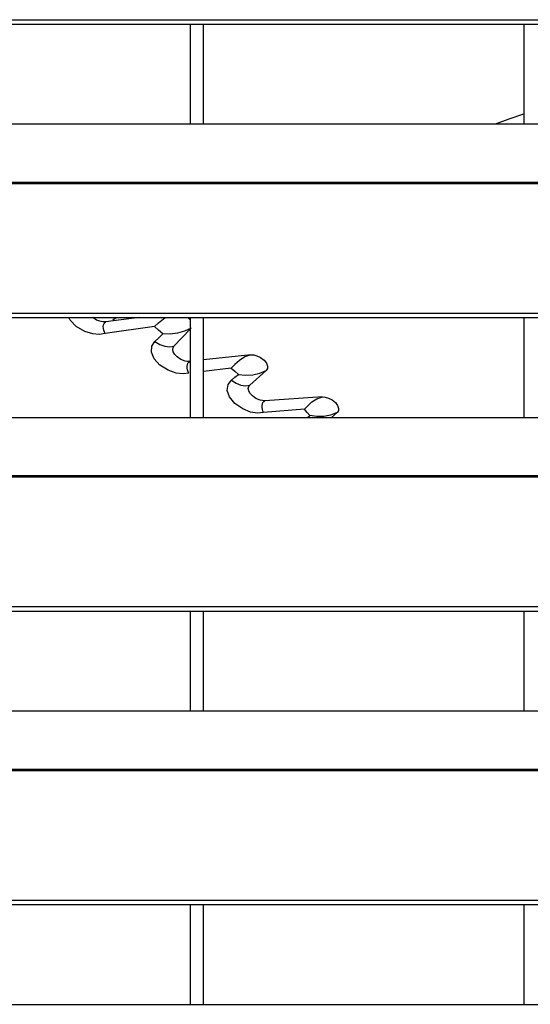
# Model space of a CAD drawing. Header units: millimetres. Extents: x 0 to 39025, y -31299 to 8400.
# Tile 147 of 256: x 6863 to 6940, y -8840 to -8692. Entities that reach past the tile are written whole.
import ezdxf

# ---------------------------------------------------------------- set-up
doc = ezdxf.new("R2010")
doc.units = ezdxf.units.MM

# ---------------------------------------------------------------- blocks, each defined once
blk = doc.blocks.new('*U53')
at = {"lineweight": 25}
for points in [[(7.21, 944.85), (7.21, 944.85), (1142.79, 944.85), (1142.79, 944.85)], [(7.21, 944.2), (7.21, 944.2), (1142.79, 944.2), (1142.79, 944.2)], [(285, 944.2), (285, 944.2), (285, 929.23), (285, 929.23)], [(287, 929.23), (287, 929.23), (287, 944.2), (287, 944.2)], [(335, 944.2), (335, 944.2), (335, 929.23), (335, 929.23)], [(247, 929.23), (247, 929.23), (818, 929.23), (818, 929.23)], [(16.21, 920.52), (16.21, 920.52), (1133.33, 920.52), (1133.33, 920.52)], [(16.21, 920.3), (16.21, 920.3), (1133.33, 920.3), (1133.33, 920.3)], [(7.21, 900.87), (7.21, 900.87), (1142.79, 900.87), (1142.79, 900.87)], [(7.21, 900.22), (7.21, 900.22), (1142.79, 900.22), (1142.79, 900.22)], [(277.36, 900.22), (277.36, 900.22), (272.36, 899.58), (272.36, 899.58)], [(273.4, 899.87), (273.4, 899.87), (273.93, 900.22), (273.93, 900.22)], [(285, 900.22), (285, 900.22), (285, 885.26), (285, 885.26)], [(287, 885.26), (287, 885.26), (287, 900.22), (287, 900.22)], [(335, 900.22), (335, 900.22), (335, 885.26), (335, 885.26)], [(279.68, 898.87), (279.68, 898.87), (272.29, 897.81), (272.29, 897.81)], [(282.59, 895.92), (282.59, 895.92), (285, 898.48), (285, 898.48)], [(294.13, 894.62), (294.13, 894.62), (287, 893.87), (287, 893.87)], [(291.15, 892.65), (291.15, 892.65), (287, 892.14), (287, 892.14)], [(293.96, 890.09), (293.96, 890.09), (296.42, 892.3), (296.42, 892.3)], [(304.86, 888.33), (304.86, 888.33), (296.19, 887.76), (296.19, 887.76)], [(247, 885.26), (247, 885.26), (818, 885.26), (818, 885.26)], [(302.13, 886.48), (302.13, 886.48), (296.03, 885.97), (296.03, 885.97)], [(302.6, 885.26), (302.6, 885.26), (302.97, 885.54), (302.97, 885.54)], [(306.18, 885.26), (306.18, 885.26), (307.04, 885.98), (307.04, 885.98)], [(16.21, 876.55), (16.21, 876.55), (1133.33, 876.55), (1133.33, 876.55)], [(16.21, 876.33), (16.21, 876.33), (1133.33, 876.33), (1133.33, 876.33)], [(7.21, 856.9), (7.21, 856.9), (1142.79, 856.9), (1142.79, 856.9)], [(7.21, 856.24), (7.21, 856.24), (1142.79, 856.24), (1142.79, 856.24)], [(285, 856.24), (285, 856.24), (285, 841.29), (285, 841.29)], [(287, 841.29), (287, 841.29), (287, 856.24), (287, 856.24)], [(335, 856.24), (335, 856.24), (335, 841.29), (335, 841.29)], [(247, 841.29), (247, 841.29), (818, 841.29), (818, 841.29)], [(16.21, 832.57), (16.21, 832.57), (1133.33, 832.57), (1133.33, 832.57)], [(16.21, 832.35), (16.21, 832.35), (1133.33, 832.35), (1133.33, 832.35)], [(7.21, 812.93), (7.21, 812.93), (1142.79, 812.93), (1142.79, 812.93)], [(7.21, 812.27), (7.21, 812.27), (1142.79, 812.27), (1142.79, 812.27)], [(285, 812.27), (285, 812.27), (285, 797.31), (285, 797.31)], [(287, 797.31), (287, 797.31), (287, 812.27), (287, 812.27)], [(335, 812.27), (335, 812.27), (335, 797.31), (335, 797.31)], [(247, 797.31), (247, 797.31), (818, 797.31), (818, 797.31)]]:
    blk.add_open_spline(points, degree=3, dxfattribs=at)
for points, knots in [([(330.79, 929.23), (330.79, 929.23), (332.85, 929.98), (332.85, 929.98), (332.85, 929.98), (335, 930.74), (335, 930.74)], [0, 0, 0, 0, 1, 1, 1, 2, 2, 2, 2]), ([(272.29, 897.81), (272.29, 897.81), (271.4, 897.68), (271.4, 897.68), (271.4, 897.68), (270.41, 897.77), (270.41, 897.77), (270.41, 897.77), (269.21, 898.13), (269.21, 898.13), (269.21, 898.13), (267.93, 898.88), (267.93, 898.88), (267.93, 898.88), (267.02, 899.82), (267.02, 899.82), (267.02, 899.82), (266.83, 900.22), (266.83, 900.22)], [0, 0, 0, 0, 1, 1, 1, 2, 2, 2, 3, 3, 3, 4, 4, 4, 5, 5, 5, 6, 6, 6, 6]), ([(272.36, 899.58), (272.36, 899.58), (272.02, 899.57), (272.02, 899.57), (272.02, 899.57), (271.67, 899.62), (271.67, 899.62), (271.67, 899.62), (271, 899.85), (271, 899.85), (271, 899.85), (270.45, 900.21), (270.45, 900.21), (270.45, 900.21), (270.43, 900.22), (270.43, 900.22)], [0, 0, 0, 0, 1, 1, 1, 2, 2, 2, 3, 3, 3, 4, 4, 4, 5, 5, 5, 5]), ([(279.68, 898.87), (279.68, 898.87), (280.28, 899.43), (280.28, 899.43), (280.28, 899.43), (281.01, 900.03), (281.01, 900.03), (281.01, 900.03), (281.31, 900.22), (281.31, 900.22)], [0, 0, 0, 0, 1, 1, 1, 2, 2, 2, 3, 3, 3, 3]), ([(284.69, 900.22), (284.69, 900.22), (284.74, 900.18), (284.74, 900.18), (284.74, 900.18), (285, 899.88), (285, 899.88)], [0, 0, 0, 0, 1, 1, 1, 2, 2, 2, 2]), ([(272.29, 897.81), (272.29, 897.81), (272.16, 898.04), (272.16, 898.04), (272.16, 898.04), (272.07, 898.31), (272.07, 898.31), (272.07, 898.31), (272.01, 898.59), (272.01, 898.59), (272.01, 898.59), (272, 898.86), (272, 898.86), (272, 898.86), (272.03, 899.11), (272.03, 899.11), (272.03, 899.11), (272.11, 899.33), (272.11, 899.33), (272.11, 899.33), (272.22, 899.49), (272.22, 899.49), (272.22, 899.49), (272.36, 899.58), (272.36, 899.58)], [0, 0, 0, 0, 1, 1, 1, 2, 2, 2, 3, 3, 3, 4, 4, 4, 5, 5, 5, 6, 6, 6, 7, 7, 7, 8, 8, 8, 8]), ([(280.92, 897.77), (280.92, 897.77), (280.29, 898.33), (280.29, 898.33), (280.29, 898.33), (279.68, 898.87), (279.68, 898.87)], [0, 0, 0, 0, 1, 1, 1, 2, 2, 2, 2]), ([(285.15, 898.65), (285.15, 898.65), (284.16, 898.16), (284.16, 898.16), (284.16, 898.16), (283.1, 897.86), (283.1, 897.86), (283.1, 897.86), (282, 897.73), (282, 897.73), (282, 897.73), (280.92, 897.77), (280.92, 897.77)], [0, 0, 0, 0, 1, 1, 1, 2, 2, 2, 3, 3, 3, 4, 4, 4, 4]), ([(279.72, 896.61), (279.72, 896.61), (280.32, 897.19), (280.32, 897.19), (280.32, 897.19), (280.92, 897.77), (280.92, 897.77)], [0, 0, 0, 0, 1, 1, 1, 2, 2, 2, 2]), ([(284.84, 891.87), (284.84, 891.87), (283.96, 891.77), (283.96, 891.77), (283.96, 891.77), (282.94, 891.89), (282.94, 891.89), (282.94, 891.89), (281.7, 892.32), (281.7, 892.32), (281.7, 892.32), (280.48, 893.09), (280.48, 893.09), (280.48, 893.09), (279.64, 894.04), (279.64, 894.04), (279.64, 894.04), (279.24, 895.01), (279.24, 895.01), (279.24, 895.01), (279.29, 895.91), (279.29, 895.91), (279.29, 895.91), (279.72, 896.61), (279.72, 896.61)], [0, 0, 0, 0, 1, 1, 1, 2, 2, 2, 3, 3, 3, 4, 4, 4, 5, 5, 5, 6, 6, 6, 7, 7, 7, 8, 8, 8, 8]), ([(279.72, 896.61), (279.72, 896.61), (280.45, 896.18), (280.45, 896.18), (280.45, 896.18), (281.21, 895.91), (281.21, 895.91), (281.21, 895.91), (281.93, 895.82), (281.93, 895.82), (281.93, 895.82), (282.59, 895.92), (282.59, 895.92)], [0, 0, 0, 0, 1, 1, 1, 2, 2, 2, 3, 3, 3, 4, 4, 4, 4]), ([(284.95, 893.65), (284.95, 893.65), (284.61, 893.65), (284.61, 893.65), (284.61, 893.65), (284.26, 893.7), (284.26, 893.7), (284.26, 893.7), (283.61, 893.95), (283.61, 893.95), (283.61, 893.95), (283.07, 894.31), (283.07, 894.31), (283.07, 894.31), (282.7, 894.7), (282.7, 894.7), (282.7, 894.7), (282.48, 895.08), (282.48, 895.08), (282.48, 895.08), (282.41, 895.41), (282.41, 895.41), (282.41, 895.41), (282.45, 895.7), (282.45, 895.7), (282.45, 895.7), (282.59, 895.92), (282.59, 895.92)], [0, 0, 0, 0, 1, 1, 1, 2, 2, 2, 3, 3, 3, 4, 4, 4, 5, 5, 5, 6, 6, 6, 7, 7, 7, 8, 8, 8, 9, 9, 9, 9]), ([(294.13, 894.62), (294.13, 894.62), (293.22, 894.31), (293.22, 894.31), (293.22, 894.31), (292.4, 893.8), (292.4, 893.8), (292.4, 893.8), (291.72, 893.21), (291.72, 893.21), (291.72, 893.21), (291.15, 892.65), (291.15, 892.65)], [0, 0, 0, 0, 1, 1, 1, 2, 2, 2, 3, 3, 3, 4, 4, 4, 4]), ([(294.13, 894.62), (294.13, 894.62), (294.54, 894.61), (294.54, 894.61), (294.54, 894.61), (295.03, 894.49), (295.03, 894.49), (295.03, 894.49), (295.57, 894.23), (295.57, 894.23), (295.57, 894.23), (296.09, 893.84), (296.09, 893.84), (296.09, 893.84), (296.45, 893.38), (296.45, 893.38), (296.45, 893.38), (296.62, 892.95), (296.62, 892.95), (296.62, 892.95), (296.6, 892.57), (296.6, 892.57), (296.6, 892.57), (296.42, 892.3), (296.42, 892.3)], [0, 0, 0, 0, 1, 1, 1, 2, 2, 2, 3, 3, 3, 4, 4, 4, 5, 5, 5, 6, 6, 6, 7, 7, 7, 8, 8, 8, 8]), ([(284.84, 891.87), (284.84, 891.87), (284.71, 892.11), (284.71, 892.11), (284.71, 892.11), (284.63, 892.37), (284.63, 892.37), (284.63, 892.37), (284.58, 892.65), (284.58, 892.65), (284.58, 892.65), (284.57, 892.93), (284.57, 892.93), (284.57, 892.93), (284.61, 893.18), (284.61, 893.18), (284.61, 893.18), (284.69, 893.4), (284.69, 893.4), (284.69, 893.4), (284.8, 893.55), (284.8, 893.55), (284.8, 893.55), (284.95, 893.65), (284.95, 893.65)], [0, 0, 0, 0, 1, 1, 1, 2, 2, 2, 3, 3, 3, 4, 4, 4, 5, 5, 5, 6, 6, 6, 7, 7, 7, 8, 8, 8, 8]), ([(291.15, 892.65), (291.15, 892.65), (291.7, 892.18), (291.7, 892.18), (291.7, 892.18), (292.24, 891.71), (292.24, 891.71)], [0, 0, 0, 0, 1, 1, 1, 2, 2, 2, 2]), ([(291.2, 890.85), (291.2, 890.85), (291.73, 891.28), (291.73, 891.28), (291.73, 891.28), (292.24, 891.71), (292.24, 891.71)], [0, 0, 0, 0, 1, 1, 1, 2, 2, 2, 2]), ([(292.24, 891.71), (292.24, 891.71), (293.31, 891.59), (293.31, 891.59), (293.31, 891.59), (294.39, 891.65), (294.39, 891.65), (294.39, 891.65), (295.44, 891.88), (295.44, 891.88), (295.44, 891.88), (296.42, 892.3), (296.42, 892.3)], [0, 0, 0, 0, 1, 1, 1, 2, 2, 2, 3, 3, 3, 4, 4, 4, 4]), ([(296.03, 885.97), (296.03, 885.97), (295.11, 885.89), (295.11, 885.89), (295.11, 885.89), (294.08, 886.06), (294.08, 886.06), (294.08, 886.06), (292.89, 886.53), (292.89, 886.53), (292.89, 886.53), (291.71, 887.36), (291.71, 887.36), (291.71, 887.36), (290.91, 888.33), (290.91, 888.33), (290.91, 888.33), (290.58, 889.31), (290.58, 889.31), (290.58, 889.31), (290.7, 890.19), (290.7, 890.19), (290.7, 890.19), (291.2, 890.85), (291.2, 890.85)], [0, 0, 0, 0, 1, 1, 1, 2, 2, 2, 3, 3, 3, 4, 4, 4, 5, 5, 5, 6, 6, 6, 7, 7, 7, 8, 8, 8, 8]), ([(291.2, 890.85), (291.2, 890.85), (291.9, 890.39), (291.9, 890.39), (291.9, 890.39), (292.62, 890.1), (292.62, 890.1), (292.62, 890.1), (293.31, 890), (293.31, 890), (293.31, 890), (293.96, 890.09), (293.96, 890.09)], [0, 0, 0, 0, 1, 1, 1, 2, 2, 2, 3, 3, 3, 4, 4, 4, 4]), ([(296.19, 887.76), (296.19, 887.76), (295.85, 887.77), (295.85, 887.77), (295.85, 887.77), (295.51, 887.84), (295.51, 887.84), (295.51, 887.84), (294.86, 888.11), (294.86, 888.11), (294.86, 888.11), (294.34, 888.48), (294.34, 888.48), (294.34, 888.48), (293.98, 888.88), (293.98, 888.88), (293.98, 888.88), (293.79, 889.26), (293.79, 889.26), (293.79, 889.26), (293.73, 889.59), (293.73, 889.59), (293.73, 889.59), (293.79, 889.87), (293.79, 889.87), (293.79, 889.87), (293.96, 890.09), (293.96, 890.09)], [0, 0, 0, 0, 1, 1, 1, 2, 2, 2, 3, 3, 3, 4, 4, 4, 5, 5, 5, 6, 6, 6, 7, 7, 7, 8, 8, 8, 9, 9, 9, 9]), ([(302.13, 886.48), (302.13, 886.48), (302.63, 887), (302.63, 887), (302.63, 887), (303.26, 887.58), (303.26, 887.58), (303.26, 887.58), (304.02, 888.05), (304.02, 888.05), (304.02, 888.05), (304.86, 888.33), (304.86, 888.33)], [0, 0, 0, 0, 1, 1, 1, 2, 2, 2, 3, 3, 3, 4, 4, 4, 4]), ([(304.86, 888.33), (304.86, 888.33), (305.27, 888.31), (305.27, 888.31), (305.27, 888.31), (305.76, 888.16), (305.76, 888.16), (305.76, 888.16), (306.29, 887.89), (306.29, 887.89), (306.29, 887.89), (306.78, 887.49), (306.78, 887.49), (306.78, 887.49), (307.11, 887.04), (307.11, 887.04), (307.11, 887.04), (307.26, 886.61), (307.26, 886.61), (307.26, 886.61), (307.23, 886.25), (307.23, 886.25), (307.23, 886.25), (307.04, 885.98), (307.04, 885.98)], [0, 0, 0, 0, 1, 1, 1, 2, 2, 2, 3, 3, 3, 4, 4, 4, 5, 5, 5, 6, 6, 6, 7, 7, 7, 8, 8, 8, 8]), ([(296.03, 885.97), (296.03, 885.97), (295.92, 886.2), (295.92, 886.2), (295.92, 886.2), (295.84, 886.47), (295.84, 886.47), (295.84, 886.47), (295.8, 886.75), (295.8, 886.75), (295.8, 886.75), (295.8, 887.03), (295.8, 887.03), (295.8, 887.03), (295.85, 887.28), (295.85, 887.28), (295.85, 887.28), (295.93, 887.5), (295.93, 887.5), (295.93, 887.5), (296.04, 887.66), (296.04, 887.66), (296.04, 887.66), (296.19, 887.76), (296.19, 887.76)], [0, 0, 0, 0, 1, 1, 1, 2, 2, 2, 3, 3, 3, 4, 4, 4, 5, 5, 5, 6, 6, 6, 7, 7, 7, 8, 8, 8, 8]), ([(302.97, 885.54), (302.97, 885.54), (302.54, 886.01), (302.54, 886.01), (302.54, 886.01), (302.13, 886.48), (302.13, 886.48)], [0, 0, 0, 0, 1, 1, 1, 2, 2, 2, 2]), ([(307.04, 885.98), (307.04, 885.98), (306.07, 885.59), (306.07, 885.59), (306.07, 885.59), (305.05, 885.39), (305.05, 885.39), (305.05, 885.39), (304, 885.38), (304, 885.38), (304, 885.38), (302.97, 885.54), (302.97, 885.54)], [0, 0, 0, 0, 1, 1, 1, 2, 2, 2, 3, 3, 3, 4, 4, 4, 4])]:
    blk.add_open_spline(points, degree=3, knots=knots, dxfattribs=at)

msp = doc.modelspace()

# ---------------------------------------------------------------- block references
at = {"color": 1}
msp.add_blockref('*U53', (6603.64, -9637.01), dxfattribs=at)

doc.saveas('drawing.dxf')
